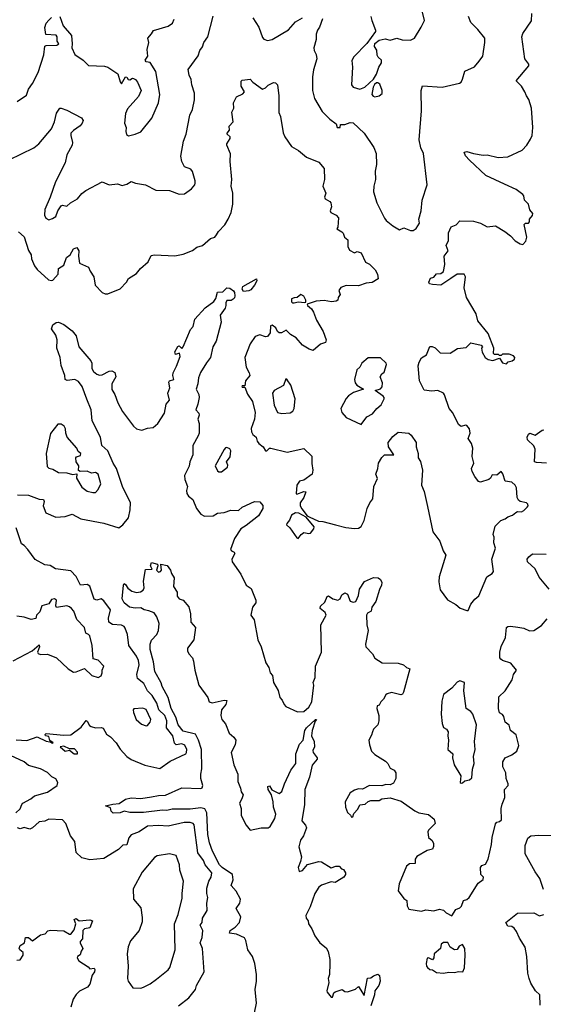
# Model space of a CAD drawing. Extents: x 1995161 to 2088924, y 769148 to 906007.
# Tile 39 of 256: x 2021812 to 2025634, y 775297 to 782481. Entities that reach past the tile are written whole.
import ezdxf

# ---------------------------------------------------------------- set-up
doc = ezdxf.new("R2010")
doc.units = 0

msp = doc.modelspace()

# ---------------------------------------------------------------- linework, layer by layer
at = {"layer": '0CON20XD'}
for points in [[(2024374, 782505), (2024381.2, 782475), (2024410, 782405), (2024410, 782395), (2024345, 782307.5), (2024250.5, 782209.5), (2024236.4, 782183.6), (2024240, 782135), (2024234, 782005), (2024245, 781988.8), (2024295, 781974.3), (2024330.7, 781989.3), (2024394.4, 782045.6), (2024417.3, 782082.7), (2024432.5, 782135), (2024452.9, 782165), (2024452.9, 782185), (2024427.5, 782207.5), (2024421.2, 782221.2), (2024419.3, 782259.3), (2024402.5, 782285), (2024403.6, 782306.4), (2024435, 782332.5), (2024478.3, 782341.7), (2024515, 782332.5), (2024565, 782346), (2024604.2, 782334.2), (2024665, 782330.8), (2024693.3, 782345), (2024743.3, 782425), (2024766.7, 782475), (2024749.2, 782545)], [(2021735, 781457.1), (2021915, 781545.7), (2021952.5, 781575), (2022045, 781683.8), (2022065.6, 781735), (2022081.4, 781798.6), (2022105, 781834), (2022115, 781835.8), (2022155, 781820), (2022264.2, 781764.2), (2022276, 781745), (2022268.8, 781725), (2022254.2, 781705.8), (2022205, 781673.3), (2022186.1, 781653.9), (2022184, 781635), (2022197.8, 781585), (2022194.5, 781565), (2022155.4, 781495), (2022142.7, 781437.3), (2022072.3, 781297.7), (2022034, 781186), (2021994.7, 781095), (2021993.1, 781055), (2022001.7, 781031.7), (2022025, 781021.2), (2022050.5, 781030.5), (2022074.6, 781045.4), (2022089.1, 781085), (2022115, 781122.5), (2022125, 781128), (2022155, 781120), (2022183.3, 781145), (2022235, 781174.4), (2022265, 781211.4), (2022295, 781234.2), (2022413.4, 781296.6), (2022465, 781275.7), (2022525, 781283.1), (2022559.2, 781270.8), (2022595, 781280), (2022625, 781301.2), (2022658, 781288), (2022730, 781275), (2022805, 781236.7), (2022905, 781233.3), (2022975, 781207.5), (2023015, 781210), (2023065, 781246.7), (2023090, 781275), (2023091.7, 781288.3), (2023092, 781305), (2023072.1, 781372.1), (2023060, 781390), (2023015, 781406.2), (2022995.7, 781445), (2022987.5, 781485), (2023006.9, 781595), (2023027.1, 781645), (2023054.5, 781785), (2023072.5, 781825), (2023088.6, 781895), (2023088.1, 781945), (2023068.9, 782005), (2023064.5, 782044.5), (2023048.9, 782075), (2023042.5, 782117.5), (2023114.2, 782215.8), (2023126, 782255), (2023146.8, 782283.2), (2023155.6, 782315), (2023184.2, 782355), (2023224.6, 782505.4)], [(2021792.5, 781885), (2021860.8, 781929.2), (2021875.8, 781975), (2021905, 782014), (2021947.5, 782095), (2021988.2, 782225), (2021995, 782286.7), (2022005, 782293.3), (2022082.5, 782295), (2022097.5, 782305), (2022086.2, 782325), (2022086.2, 782355), (2022077.1, 782367.1), (2022002.6, 782372.6), (2021994.5, 782424.5), (2022005.8, 782455), (2022025, 782478), (2022045, 782495.8)], [(2022105, 782503.3), (2022128.1, 782435), (2022190, 782365), (2022195.8, 782305), (2022192, 782275), (2022215, 782226), (2022275, 782186.2), (2022315, 782146.7), (2022431.7, 782141.7), (2022455, 782133.8), (2022529.2, 782085), (2022545, 782027.5), (2022555, 782012.5), (2022585, 782063.3), (2022595, 782062.5), (2022604, 782045), (2022615, 782041.9), (2022635, 782054), (2022642.5, 782052.5), (2022656.2, 782045), (2022671.2, 782025), (2022698.8, 781965), (2022678.8, 781921.2), (2022599.7, 781830.3), (2022584.1, 781795.9), (2022578.1, 781725), (2022589.3, 781695), (2022586.1, 781665), (2022592.6, 781642.6), (2022605, 781632.5), (2022655, 781644.3), (2022695, 781663.1), (2022777.4, 781762.6), (2022826, 781875), (2022835.7, 781935), (2022805, 782102.5), (2022765, 782167.5), (2022735, 782173.8), (2022727.5, 782185), (2022746.2, 782213.8), (2022742.3, 782262.3), (2022754, 782315), (2022748, 782345), (2022775, 782376.7), (2022787.7, 782402.3), (2022896.6, 782433.4), (2022927.8, 782455), (2022939.5, 782485)], [(2023513.5, 782495), (2023558.1, 782425), (2023585, 782350), (2023595, 782337.5), (2023619.4, 782329.4), (2023655, 782335.4), (2023775, 782407.5), (2023825, 782465.4), (2023877.1, 782495)], [(2024022.6, 782487.4), (2023999.7, 782425), (2023984.7, 782405), (2023976.5, 782375), (2023975.4, 782335), (2023959.5, 782275), (2023961.9, 782255), (2023976.9, 782226.9), (2023980.6, 782195), (2023955.7, 782115), (2023949.4, 782065), (2023948.6, 781965), (2023963.1, 781905), (2024019.7, 781809.7), (2024075, 781754), (2024121.7, 781721.7), (2024130, 781695), (2024151.2, 781695), (2024153.9, 781716.1), (2024185, 781715.7), (2024225, 781730.6), (2024245, 781727.1), (2024325, 781652), (2024397.8, 781547.8), (2024414.3, 781505), (2024415.8, 781425), (2024405.8, 781375), (2024410, 781315), (2024396, 781265), (2024394.3, 781225), (2024419.2, 781145), (2024475, 781033.8), (2024486.8, 781016.8), (2024535, 780976), (2024585, 780947.5), (2024616.7, 780963.3), (2024665, 780942.5), (2024685, 780942.7), (2024705, 780956.7), (2024729.5, 780995), (2024724.4, 781025), (2024743.1, 781085), (2024748.6, 781165), (2024786, 781275), (2024758.6, 781505), (2024740.6, 781545), (2024728.1, 781605), (2024745.5, 781815.5), (2024742.5, 781965), (2024753, 781997), (2024895, 781988), (2025021.7, 782018.3), (2025033.9, 782026.1), (2025044.3, 782045.7), (2025061.2, 782105), (2025132.5, 782137.5), (2025165, 782178.8), (2025192.5, 782215), (2025207.1, 782315), (2025205.8, 782345), (2025155, 782410), (2025105, 782460), (2025088, 782505)], [(2025433.8, 778885), (2025445, 778893.3), (2025475, 778891.2), (2025490.7, 778899.3), (2025516.1, 778923.9), (2025523.3, 778935), (2025521.2, 778945), (2025510, 778955), (2025465.9, 778965.9), (2025453.8, 778975), (2025443.8, 778995), (2025436.9, 779065), (2025427.1, 779085), (2025405, 779105.8), (2025355, 779114), (2025337.8, 779167.8), (2025325, 779183.8), (2025295, 779157.5), (2025260.3, 779159.7), (2025247.5, 779135), (2025235, 779125.6), (2025175, 779105.8), (2025161.3, 779111.3), (2025135, 779148.8), (2025114.5, 779184.5), (2025110.6, 779205), (2025125.6, 779245), (2025115.6, 779294.4), (2025118.1, 779355), (2025108.9, 779388.9), (2025084.2, 779425), (2025099.2, 779465), (2025093.8, 779495), (2025075, 779520), (2025065, 779523.3), (2025035, 779513.8), (2025015, 779526.7), (2024972.4, 779612.4), (2024946, 779645), (2024913.7, 779743.7), (2024904.3, 779755), (2024865, 779775.8), (2024820.9, 779770.9), (2024765, 779776.7), (2024730, 779845), (2024721.5, 779955), (2024727, 779983), (2024745, 780013.5), (2024781.9, 780035), (2024805, 780097.5), (2024823.6, 780096.4), (2024845, 780086), (2024880.8, 780050.8), (2024955, 780046.7), (2025007.9, 780082.1), (2025070, 780090), (2025105.9, 780124.1), (2025180, 780105), (2025190, 780095), (2025182.5, 780085), (2025186.7, 780055), (2025208.8, 780015), (2025230.3, 780000.3), (2025265.8, 779994.2), (2025315, 780010), (2025335, 779977.5), (2025365, 779970), (2025377.5, 779985), (2025407.5, 779992.5), (2025423.8, 780005), (2025426, 780015), (2025417, 780027), (2025385, 780040), (2025335, 780040), (2025325, 780030), (2025315, 780030), (2025307, 780037), (2025278.3, 780038.3), (2025270, 780045), (2025272.5, 780085), (2025231.7, 780191.7), (2025155, 780283.3), (2025144, 780335), (2025072.2, 780455), (2025055.7, 780525), (2025065.6, 780605), (2025056.2, 780625), (2025005, 780624), (2024958.5, 780591.5), (2024885, 780544.4), (2024825, 780547.5), (2024803.3, 780553.3), (2024797.5, 780565), (2024810, 780595), (2024835, 780602.5), (2024855, 780626.7), (2024885, 780628.8), (2024905, 780642.5), (2024914, 780695), (2024910.8, 780755), (2024939.1, 780795), (2024924.1, 780834.1), (2024940.8, 780869.2), (2024940.6, 780925), (2024960.3, 780969.7), (2024996.7, 780985), (2025025, 781014), (2025125, 781010), (2025175, 780995.8), (2025225, 780970), (2025285.6, 780975.6), (2025353.8, 780935), (2025395, 780904.2), (2025427.7, 780867.7), (2025464.5, 780844.5), (2025485, 780840), (2025506, 780865), (2025514.2, 780895), (2025494.4, 780985.6), (2025504.1, 780995.9), (2025525, 780996.7), (2025533.3, 781005), (2025533.6, 781026.4), (2025555, 781051.2), (2025556.2, 781066.2), (2025534.5, 781094.5), (2025525.5, 781135.5), (2025496.9, 781165), (2025491.1, 781195), (2025483.1, 781205), (2025435, 781240.9), (2025351.4, 781281.4), (2025214.2, 781345), (2025093.8, 781455), (2025065, 781486.7), (2025056.7, 781513.3), (2025075, 781518.6), (2025125, 781504.3), (2025195, 781492), (2025225, 781493.8), (2025305, 781474.2), (2025375, 781480), (2025480.5, 781529.5), (2025514.1, 781565.9), (2025541.2, 781608.8), (2025551.2, 781635), (2025557.5, 781695), (2025547.5, 781835), (2025528.7, 781898.7), (2025510, 781925), (2025500, 781955), (2025473.3, 781995), (2025436.2, 782035), (2025528.8, 782145), (2025528.8, 782155), (2025500, 782195), (2025476.2, 782355), (2025485, 782378.8), (2025548.6, 782471.4), (2025548.7, 782525)], [(2021804.1, 780934.1), (2021845, 780896.7), (2021875.6, 780795.6), (2021895.6, 780765), (2021899.2, 780735), (2021920, 780685), (2021939.1, 780659.1), (2022023.4, 780583.4), (2022045, 780577.5), (2022055, 780580.8), (2022093.5, 780625), (2022094.3, 780665), (2022135, 780690.8), (2022152.9, 780745), (2022180, 780765), (2022205, 780810), (2022228.8, 780818.8), (2022244.5, 780794.5), (2022240, 780755), (2022247.5, 780705), (2022315, 780676.2), (2022326.9, 780645), (2022354, 780605), (2022363.8, 780545), (2022415, 780490), (2022435, 780480), (2022455, 780480), (2022545, 780517.5), (2022592.5, 780565), (2022607, 780593), (2022665, 780630), (2022693.8, 780665), (2022750, 780715), (2022770.8, 780759.2), (2022795, 780764.2), (2022945, 780758), (2023005, 780770), (2023072.7, 780797.3), (2023105, 780820), (2023147, 780833), (2023205, 780884), (2023235, 780893.8), (2023249.4, 780910.6), (2023264, 780935), (2023310, 780985), (2023333.1, 781025), (2023354.4, 781075), (2023367.8, 781135), (2023367.8, 781215), (2023355.7, 781265), (2023360, 781315), (2023348.8, 781445), (2023351.7, 781501.7), (2023323.6, 781566.4), (2023323.3, 781575), (2023347.3, 781612.7), (2023348, 781625), (2023327.1, 781645), (2023327.3, 781652.7), (2023342.5, 781675), (2023340, 781705), (2023370, 781735), (2023361.1, 781805), (2023374, 781835), (2023372.2, 781875), (2023395, 781918.8), (2023440.7, 781939.3), (2023453.3, 781955), (2023428.9, 781995), (2023427.5, 782032.5), (2023435, 782038.8), (2023495, 782046), (2023514.4, 782024.4), (2023585, 781974), (2023605, 781982.5), (2023625, 782002.9), (2023665, 782022.2), (2023679.2, 782019.2), (2023692.5, 782005), (2023704.3, 781925), (2023704.2, 781804.2), (2023716.2, 781775), (2023734, 781655), (2023746, 781626), (2023795, 781556.7), (2023847.3, 781527.3), (2023905, 781478.8), (2023995, 781441.2), (2024033.8, 781395), (2024035.8, 781315), (2024024.2, 781265), (2024046.2, 781215), (2024035.5, 781185), (2024042.6, 781172.6), (2024076.7, 781155), (2024084, 781145), (2024087.5, 781115), (2024078, 781085), (2024083.8, 781075), (2024121.2, 781055), (2024138, 781035), (2024133.8, 780966.2), (2024127.5, 780955), (2024163.9, 780933.9), (2024173.6, 780923.6), (2024183.3, 780895), (2024206.7, 780875), (2024207, 780827), (2024220, 780800), (2024255, 780780), (2024275, 780788.8), (2024305, 780780), (2024335, 780712.5), (2024365, 780696), (2024406.6, 780656.6), (2024422.5, 780625), (2024428.8, 780591.2), (2024385, 780563.8), (2024341.7, 780558.3), (2024285, 780540), (2024195, 780541.2), (2024155, 780526), (2024142, 780505), (2024150, 780475), (2024136.2, 780455), (2024133.3, 780435), (2024122.3, 780427.7), (2024087.5, 780422.5), (2024035, 780431.1), (2023975, 780426.7), (2023910, 780405), (2023912.5, 780395), (2023941.2, 780371.2), (2023955.7, 780345.7), (2023979.2, 780289.2), (2024027.5, 780205), (2024050, 780145), (2024044.1, 780125.9), (2024006.4, 780113.6), (2023955, 780067.5), (2023925, 780076.7), (2023875, 780106), (2023828.8, 780158.8), (2023788, 780185), (2023756.7, 780215), (2023723.9, 780196.1), (2023705, 780197.1), (2023693.3, 780205), (2023682, 780232), (2023655, 780252.5), (2023642.8, 780247.2), (2023640.5, 780195), (2023620.5, 780169.5), (2023605, 780167.9), (2023565, 780180.8), (2023530.2, 780169.8), (2023494.1, 780115.9), (2023454.6, 780015), (2023464.4, 779945), (2023487.1, 779905), (2023490.8, 779885), (2023460, 779845), (2023455, 779810), (2023435, 779810), (2023433.3, 779805), (2023435, 779800), (2023455, 779800), (2023475, 779748.8), (2023511.9, 779695), (2023531.2, 779615), (2023525.7, 779565), (2023502.6, 779497.4), (2023503.1, 779473.1), (2023513.1, 779455), (2023538, 779435), (2023546.2, 779405), (2023558.3, 779388.3), (2023590, 779365), (2023605, 779336), (2023615, 779334.4), (2023635, 779354), (2023645, 779354), (2023765, 779325.9), (2023885, 779352.9), (2023945, 779296.2), (2023943.6, 779243.6), (2023952.2, 779195), (2023947.5, 779165), (2023885, 779120), (2023855, 779112.9), (2023834.5, 779085), (2023829.2, 779025), (2023835, 779018), (2023885, 779037.5), (2023900, 779035), (2023885.5, 778995), (2023859.3, 778955), (2023859.6, 778935), (2023872.1, 778912.1), (2023910.8, 778860.8), (2023923.6, 778853.6), (2023992.2, 778822.2), (2024025, 778819.2), (2024116.7, 778795), (2024192.5, 778775), (2024255, 778768.5), (2024285, 778770.6), (2024305, 778783.8), (2024325, 778827.5), (2024348.6, 778915), (2024366.7, 778956.7), (2024388.5, 778985), (2024397.8, 779075), (2024423.6, 779133.6), (2024411.8, 779165), (2024425.5, 779205), (2024430, 779245), (2024455, 779285.6), (2024475, 779305.7), (2024542.5, 779305), (2024504.6, 779364.6), (2024500.6, 779395), (2024535, 779439.4), (2024575, 779471.4), (2024653.3, 779465), (2024670.3, 779450.3), (2024706.7, 779396.7), (2024704.5, 779365), (2024721.5, 779315), (2024720.8, 779285), (2024737.8, 779257.8), (2024750.8, 779195), (2024745.7, 779085), (2024765, 779037.5), (2024788.2, 778928.2), (2024826.2, 778745), (2024878.6, 778675), (2024902.5, 778605), (2024921.9, 778575), (2024874, 778415), (2024871.7, 778378.3), (2024880.5, 778320.5), (2024935, 778248.8), (2024994.3, 778214.3), (2025027.3, 778187.3), (2025075, 778170), (2025085, 778170), (2025105, 778216.2), (2025135, 778253.8), (2025163.2, 778276.8), (2025222.5, 778415), (2025260.7, 778439.3), (2025270.4, 778455), (2025258.6, 778545), (2025284, 778625), (2025272.5, 778665), (2025275.6, 778705), (2025268, 778725), (2025283.3, 778785), (2025323.2, 778826.8), (2025355, 778838.2), (2025375.5, 778854.5), (2025408.8, 778865), (2025433.8, 778885)], [(2024405, 781916.9), (2024435, 781924.4), (2024456.8, 781943.2), (2024456.9, 781965), (2024439.3, 782009.3), (2024425, 782020), (2024415, 782020), (2024401.1, 782008.9), (2024391.2, 781988.8), (2024381.4, 781935), (2024391.8, 781921.8), (2024405, 781916.9)], [(2023445, 780497.8), (2023434.5, 780515), (2023439.4, 780535), (2023540.7, 780590.7), (2023543.1, 780575), (2023526.6, 780545), (2023499.6, 780510.4), (2023485, 780503.2), (2023445, 780497.8)], [(2021795, 779013.8), (2021875, 779012.2), (2021955, 778981.5), (2021985, 778979.5), (2021989.6, 778965), (2021984.1, 778935), (2022002.8, 778882.8), (2022075, 778851.9), (2022143, 778857), (2022195, 778874), (2022259.3, 778839.3), (2022426.8, 778806.8), (2022535, 778774.4), (2022565, 778794.3), (2022605, 778846.2), (2022618.2, 778905), (2022621.5, 778955), (2022561.1, 779075), (2022519.7, 779205), (2022493.6, 779245), (2022454.6, 779335), (2022412, 779375), (2022402.2, 779435), (2022341.8, 779555), (2022334.7, 779635), (2022301.2, 779711.2), (2022267.8, 779805), (2022240.8, 779840.8), (2022215, 779855.7), (2022158.8, 779848.8), (2022143.3, 779855), (2022141.2, 779885), (2022115, 779957.5), (2022106.6, 780016.6), (2022084, 780085), (2022086.1, 780146.1), (2022075, 780180), (2022043.3, 780225), (2022053.3, 780255), (2022078.3, 780271.7), (2022095, 780273.8), (2022135, 780256.2), (2022195, 780211.4), (2022224.7, 780174.7), (2022244.4, 780094.4), (2022331.2, 779991.2), (2022338.8, 779975), (2022338.8, 779935), (2022350, 779915), (2022375, 779894.2), (2022395, 779886.7), (2022415, 779890), (2022465, 779917.5), (2022485, 779919.2), (2022507.5, 779907.5), (2022513.3, 779875), (2022484.5, 779825), (2022483.4, 779783.4), (2022506.3, 779746.3), (2022528.1, 779685), (2022562.2, 779622.2), (2022642.5, 779515), (2022665, 779496.5), (2022703.6, 779486.4), (2022745, 779500.6), (2022785, 779504.4), (2022821.4, 779535), (2022869.3, 779610.7), (2022880.8, 779675), (2022904.8, 779705), (2022892.9, 779755), (2022906.9, 779795), (2022899.5, 779835), (2022905, 779846.9), (2022936.5, 779855), (2022928.8, 779885), (2022930.9, 779905), (2022957.6, 779952.4), (2022983, 780023), (2022978.3, 780048.3), (2022948.3, 780038.3), (2022945, 780057.5), (2022965, 780097.5), (2022975, 780100), (2022995, 780082.5), (2023005, 780093.3), (2023058.7, 780221.3), (2023077.5, 780242.5), (2023090, 780295), (2023165, 780378), (2023229.2, 780425), (2023242.8, 780447.2), (2023255, 780492), (2023295, 780495.4), (2023325, 780524), (2023345, 780522.5), (2023373.1, 780503.1), (2023380.6, 780490.6), (2023381.8, 780465), (2023379.1, 780450.9), (2023369.1, 780440.9), (2023355, 780432.9), (2023325, 780432), (2023315.6, 780415), (2023315.5, 780395.5), (2023311.3, 780375), (2023275.2, 780325), (2023283.4, 780275), (2023245.5, 780135), (2023221.8, 780095), (2023205.8, 780015), (2023175, 779977.1), (2023132.7, 779907.3), (2023117.4, 779867.4), (2023113.2, 779825), (2023099.7, 779785), (2023118.8, 779745), (2023121.5, 779725), (2023113.3, 779675), (2023098.6, 779635), (2023118.8, 779608.8), (2023122.2, 779595), (2023112.2, 779565), (2023122.9, 779535), (2023120.8, 779465), (2023115.7, 779445), (2023074.7, 779375), (2023076.2, 779305), (2023054.8, 779255.2), (2023047.7, 779222.3), (2023016, 779154), (2023018.1, 779125), (2023037.1, 779075), (2023029.2, 779045), (2023032, 779025), (2023045, 779003.3), (2023075, 778980), (2023103.6, 778915), (2023135, 778872), (2023161.7, 778858.3)], [(2023815, 780414.3), (2023845, 780421.2), (2023893, 780417), (2023899.3, 780420.7), (2023900, 780435), (2023885, 780462.5), (2023865, 780476.2), (2023837, 780453), (2023815, 780452.5), (2023797, 780443), (2023795, 780422.5), (2023802.5, 780415), (2023815, 780414.3)], [(2024305, 779527.1), (2024345, 779582.7), (2024386, 779605), (2024417.5, 779645), (2024450.4, 779669.6), (2024473.3, 779715), (2024473.3, 779725), (2024465, 779733.3), (2024407.5, 779775), (2024445, 779786.4), (2024457.7, 779802.2), (2024460.6, 779830.6), (2024443.3, 779875), (2024455, 779897.5), (2024471.7, 779908.3), (2024488.8, 779965), (2024486, 779975), (2024445, 780014.2), (2024355, 780013.6), (2024309.4, 779975), (2024295, 779945.8), (2024271.5, 779925), (2024255.3, 779855), (2024261.2, 779831.2), (2024273.8, 779813.8), (2024322.5, 779785), (2024248.6, 779761.4), (2024212.9, 779737.1), (2024194, 779716), (2024156.4, 779643.6), (2024162, 779615), (2024195, 779577.8), (2024305, 779527.1)], [(2023725, 779607.3), (2023785, 779612.9), (2023804.4, 779625.6), (2023816.1, 779643.9), (2023823.3, 779715), (2023790.5, 779815), (2023765, 779854), (2023755, 779860), (2023738.1, 779811.9), (2023669.6, 779775), (2023657.8, 779755), (2023668.9, 779668.9), (2023694.5, 779615), (2023725, 779607.3)], [(2022345, 779030.8), (2022365, 779032), (2022385, 779053.3), (2022403.5, 779095), (2022384, 779165), (2022365, 779178), (2022335, 779172), (2022305, 779187.5), (2022253.3, 779183.3), (2022241.2, 779191.2), (2022243.8, 779225), (2022224.2, 779255), (2022222.5, 779285), (2022227.7, 779292.3), (2022255, 779300.6), (2022258.9, 779315), (2022239.5, 779329.5), (2022228.8, 779355), (2022159.5, 779435), (2022149.1, 779465), (2022147.1, 779495), (2022136, 779515), (2022115, 779530.6), (2022091.1, 779528.9), (2022037.7, 779462.3), (2022005.8, 779315), (2022011.9, 779221.9), (2022025, 779208), (2022055, 779201.1), (2022095, 779178.1), (2022155, 779175.5), (2022196.4, 779163.6), (2022228.3, 779168.3), (2022226.7, 779135), (2022265, 779071.2), (2022305, 779041.2), (2022345, 779030.8)], [(2025655.9, 779245.9), (2025585, 779249.4), (2025570, 779255), (2025575, 779347.5), (2025565, 779372), (2025518.8, 779415), (2025516.2, 779435), (2025525, 779457.5), (2025535, 779463.3), (2025575, 779450.6), (2025624.7, 779485.3), (2025638.3, 779488.3)], [(2023285, 779181.2), (2023328.8, 779215), (2023330.7, 779230.7), (2023322.5, 779255), (2023347.5, 779292.5), (2023352, 779335), (2023345, 779348.8), (2023325, 779359.2), (2023313.4, 779356.6), (2023303.8, 779345), (2023238, 779225), (2023255, 779190), (2023265, 779182), (2023285, 779181.2)], [(2023161.7, 778858.3), (2023225, 778860), (2023255, 778879.5), (2023304.6, 778885.4), (2023352.5, 778902.5), (2023409.6, 778900.4), (2023435.5, 778924.5), (2023525, 778966.4), (2023565, 778963.1), (2023586.2, 778936.2), (2023586.2, 778913.8), (2023555, 778860.4), (2023465, 778789.4), (2023425, 778766.9), (2023380, 778695), (2023350.8, 778615), (2023356.7, 778605), (2023377.5, 778595), (2023382, 778585), (2023360, 778545), (2023362, 778525), (2023425.5, 778435.5), (2023463.8, 778355), (2023501.2, 778331.2), (2023534.4, 778245), (2023534.3, 778225), (2023512.2, 778195), (2023500, 778135), (2023522.3, 778102.3), (2023550, 777955), (2023574, 777905), (2023608.3, 777788.3), (2023631.2, 777755), (2023640, 777715), (2023656.2, 777696.2), (2023663.8, 777645), (2023697.7, 777587.7), (2023710, 777535), (2023726.7, 777516.7), (2023741.2, 777485), (2023755, 777470.8), (2023840.7, 777430.7), (2023885, 777432.9), (2023922.5, 777465), (2023943.8, 777505), (2023958.2, 777625), (2023954.3, 777645), (2023967.5, 777682.5), (2023971.5, 777765), (2024013.8, 777865), (2024010, 778065), (2024048.6, 778135), (2024042, 778155), (2024006.2, 778185), (2024007.3, 778202.7), (2024038.2, 778231.8), (2024055, 778272.5), (2024065, 778276.7), (2024097.5, 778255), (2024135, 778246), (2024151.2, 778255), (2024164, 778285), (2024185, 778300), (2024205, 778288.8), (2024225, 778239.2), (2024245, 778231.5), (2024265.6, 778235), (2024285, 778280), (2024292.9, 778325), (2024329.1, 778380.9), (2024395, 778410), (2024427.6, 778407.6), (2024445.8, 778395.8), (2024454.4, 778375), (2024453.8, 778355), (2024437.8, 778322.2), (2024412.3, 778235), (2024382, 778195), (2024376.2, 778165), (2024350.4, 778149.6), (2024342.8, 778137.2), (2024345.4, 778065), (2024354.4, 778025), (2024336.2, 777925), (2024338, 777905), (2024387.5, 777855), (2024405, 777822.5), (2024458.3, 777788.3), (2024575, 777785.8), (2024612.9, 777772.9), (2024635, 777753.3), (2024660, 777745), (2024614.2, 777575), (2024605, 777558.8), (2024594.1, 777554.1), (2024525, 777572), (2024495, 777562.2), (2024483.1, 777555), (2024467.3, 777522.7), (2024447, 777503), (2024435, 777480), (2024420, 777475), (2024417.5, 777455), (2024433.8, 777405), (2024433.3, 777365), (2024426.2, 777335), (2024393.3, 777305), (2024386.2, 777285), (2024380.3, 777259.7), (2024361.2, 777225), (2024365, 777190), (2024380, 777145), (2024405, 777120), (2024482, 777072), (2024500, 777055), (2024515, 777020), (2024546, 777006), (2024556.1, 776986.1), (2024556.4, 776943.6), (2024539.3, 776910.7), (2024515, 776897.5), (2024485, 776900), (2024455, 776891.2), (2024365, 776892.9), (2024315, 776866.2), (2024285, 776868), (2024255, 776858.8), (2024225, 776838.8), (2024187.8, 776775), (2024188.9, 776735), (2024205, 776696.2), (2024226.7, 776676.7), (2024232.5, 776662.5), (2024242.5, 776665), (2024250.8, 776689.2), (2024280.5, 776719.5), (2024295, 776751.2), (2024333.6, 776756.4), (2024354.2, 776775.8), (2024375, 776783.8), (2024435, 776783.8), (2024455, 776796.7), (2024515, 776802.5), (2024595, 776780), (2024695, 776708.8), (2024725, 776694.2), (2024795, 776681.2), (2024837.9, 776647.9), (2024843.3, 776615), (2024795, 776567.5), (2024790.6, 776555), (2024795.7, 776515), (2024822, 776492), (2024831.2, 776471.2), (2024832.1, 776447.9), (2024825, 776430), (2024785, 776420), (2024711.2, 776375), (2024698.8, 776355), (2024697.5, 776325), (2024657.6, 776322.4), (2024635.6, 776304.4), (2024582, 776175), (2024573.3, 776125), (2024615, 776070), (2024638, 776055), (2024640, 776015), (2024652.3, 775992.3), (2024745, 775976), (2024775.8, 775985.8), (2024835, 775980), (2024875, 775991.2), (2024904, 775984), (2024925, 775963.3), (2024965, 775943.3), (2024995, 775987.5), (2025025, 776000), (2025036.7, 776013.3), (2025051.2, 776055), (2025075, 776062), (2025093, 776077), (2025158.6, 776181.4), (2025195, 776207.5), (2025196.7, 776225), (2025177.5, 776245), (2025176, 776295), (2025185, 776310), (2025211.7, 776318.3), (2025231.9, 776355), (2025256.3, 776463.7), (2025259.5, 776515), (2025285, 776613.3), (2025295, 776626.7), (2025315, 776631.2), (2025328.3, 776641.7), (2025326, 776725), (2025332.2, 776757.8), (2025352.1, 776805), (2025350, 776865), (2025376, 776894), (2025377.9, 776905), (2025362.9, 776945), (2025359.2, 776985), (2025338.9, 777028.9), (2025337.3, 777065), (2025355.4, 777094.6), (2025405, 777116.5), (2025440.5, 777145), (2025454.7, 777185), (2025435, 777262.9), (2025394, 777295), (2025383.6, 777333.6), (2025356.2, 777355), (2025345, 777397.5), (2025335, 777412.5), (2025314.3, 777424.3), (2025306.9, 777455), (2025309.4, 777540.6), (2025355.8, 777584.2), (2025407.1, 777665), (2025416.8, 777703.2), (2025439.2, 777735), (2025396.7, 777786.7), (2025335, 777804.4), (2025322.5, 777815), (2025315.8, 777825), (2025317.3, 777867.3), (2025325, 777907.5), (2025357, 777973), (2025364.4, 778045.6), (2025375.8, 778054.2), (2025395, 778056.9), (2025448.2, 778048.2), (2025491.2, 778041.2), (2025532.8, 778022.8), (2025565, 778024.6), (2025620.3, 778059.7), (2025661.4, 778108.6)], [(2023845, 778696.2), (2023865.8, 778724.2), (2023885, 778738.8), (2023921.7, 778731.7), (2023935.3, 778734.7), (2023958, 778765), (2023960.7, 778780.7), (2023901.7, 778851.7), (2023849.5, 778879.5), (2023825, 778882.7), (2023795.5, 778865), (2023781.6, 778828.4), (2023761.1, 778805), (2023760, 778795), (2023783.4, 778773.4), (2023835, 778700), (2023845, 778696.2)], [(2021785.5, 777225.5), (2021865, 777222.5), (2021938.3, 777248.3), (2022005, 777216.2), (2022033, 777213), (2022048.3, 777201.7), (2022056.7, 777205), (2022032.5, 777222.5), (2022025, 777250), (2022000, 777255), (2021997.5, 777265), (2022005, 777272.5), (2022135, 777260.8), (2022185, 777263.1), (2022260, 777320), (2022296.7, 777366.7), (2022305, 777363.3), (2022321.9, 777331.9), (2022333.2, 777323.2), (2022364.4, 777314.4), (2022406.9, 777316.9), (2022422.3, 777312.3), (2022445, 777268.8), (2022475, 777248.1), (2022515.7, 777205), (2022545, 777159.2), (2022595, 777104.3), (2022625, 777082.9), (2022725, 777041.4), (2022835, 777018.1), (2022910, 777070), (2023024, 777125), (2023030.6, 777135), (2023031.5, 777155), (2023016.5, 777186.5), (2022995, 777198.5), (2022955, 777190), (2022941.1, 777201.1), (2022930.3, 777255), (2022883.5, 777315), (2022884.8, 777365), (2022871.5, 777405), (2022828, 777445), (2022813.5, 777495), (2022780, 777550), (2022745, 777584.5), (2022717.5, 777637.5), (2022671.1, 777675), (2022666.9, 777703.1), (2022683.6, 777773.6), (2022680, 777805), (2022665, 777838), (2022608.5, 777915), (2022598.5, 777995), (2022581.7, 778041.7), (2022573.8, 778053.8), (2022555, 778063.5), (2022488.2, 778068.2), (2022463.5, 778085), (2022460, 778115), (2022475.4, 778175), (2022425, 778241.1), (2022405.4, 778255.4), (2022375, 778245.9), (2022355, 778252.7), (2022325, 778348.1), (2022305, 778358.7), (2022255, 778355.7), (2022225, 778419.2), (2022185, 778458.9), (2022074.1, 778474.1), (2022035, 778498.9), (2021995, 778503.6), (2021925, 778541.2), (2021871.2, 778615), (2021845, 778644.3), (2021825, 778655.8), (2021785, 778773.3)], [(2025675.5, 778325), (2025602.6, 778412.6), (2025573.6, 778475), (2025519.4, 778525), (2025516.9, 778545), (2025527.4, 778562.6), (2025555, 778582.5), (2025655, 778582)], [(2023525.2, 775235), (2023540, 775305), (2023529.4, 775405), (2023539.4, 775465), (2023539.3, 775515), (2023527.8, 775595), (2023511.1, 775645), (2023476.8, 775695), (2023463.3, 775763.3), (2023451.9, 775781.9), (2023395, 775808.2), (2023343.3, 775815), (2023347.5, 775835), (2023385, 775860.5), (2023415.2, 775894.8), (2023426.8, 775935), (2023392.3, 775995), (2023419.6, 776035), (2023423, 776063), (2023392.4, 776122.4), (2023355, 776163.1), (2023370, 776205), (2023364.7, 776244.7), (2023290.6, 776295), (2023270.8, 776315), (2023219.7, 776415), (2023198.1, 776475), (2023185.2, 776534.8), (2023178.8, 776695), (2023162.3, 776722.3), (2023135, 776730.7), (2023055, 776720.3), (2022925, 776721.6), (2022885, 776711.7), (2022855, 776713.4), (2022715, 776695.9), (2022615, 776697.5), (2022575, 776706.2), (2022545, 776692.9), (2022495, 776692), (2022480, 776705), (2022475, 776730), (2022437.5, 776745), (2022492.1, 776757.9), (2022538.9, 776761.1), (2022585, 776792.5), (2022625, 776802.5), (2022695, 776799.2), (2022775, 776811.8), (2022825, 776820.9), (2022875, 776821.8), (2022995, 776876.2), (2023135, 776872.2), (2023143.2, 776876.8), (2023147.5, 776892.5), (2023133.5, 776945), (2023132.9, 776975), (2023142.1, 777015), (2023138.3, 777155), (2023116.6, 777225), (2023095, 777267.4), (2023005, 777288.6), (2022969.2, 777335), (2022950.9, 777390.9), (2022918.4, 777455), (2022895, 777534.2), (2022852.5, 777615), (2022843.6, 777643.6), (2022797.1, 777725), (2022789.5, 777795), (2022764.7, 777885), (2022765.3, 777925), (2022775, 777953.1), (2022812.5, 777995), (2022824.1, 778024.1), (2022829.2, 778075), (2022814, 778125), (2022792.5, 778152.5), (2022755, 778168.7), (2022721.2, 778175), (2022695, 778190), (2022655, 778187.3), (2022613.3, 778195), (2022574, 778225), (2022560, 778255), (2022570, 778355), (2022575, 778366.7), (2022585, 778360), (2022602.2, 778332.2), (2022630.6, 778310.6), (2022665, 778300.8), (2022694.2, 778305.8), (2022712, 778318), (2022720, 778335), (2022716.2, 778385), (2022730.7, 778469.3), (2022778.3, 778471.7), (2022767.5, 778495), (2022775, 778520), (2022818.3, 778508.3), (2022820, 778495), (2022810, 778465), (2022825, 778450), (2022840, 778455), (2022846.7, 778465), (2022841.7, 778508.3), (2022887.5, 778497.5), (2022912.5, 778465), (2022919.3, 778439.3), (2022938.6, 778408.6), (2022934.1, 778344.1), (2022960.8, 778305), (2022960.8, 778275), (2022975, 778255.8), (2023005.7, 778245), (2023046.1, 778196.1), (2023058.1, 778145), (2023060, 778085), (2023094.2, 778045), (2023082.5, 777955), (2023037.8, 777895), (2023037.5, 777875), (2023046.7, 777855), (2023072.2, 777825), (2023081.7, 777801.7), (2023090.8, 777735), (2023120.5, 777625), (2023184.2, 777535), (2023194.2, 777505), (2023217.1, 777497.1), (2023305, 777517.1), (2023323.6, 777513.6), (2023316.9, 777485), (2023285.5, 777444.5), (2023279.6, 777405), (2023288.5, 777375), (2023315, 777344), (2023340.5, 777275), (2023375.8, 777245), (2023390, 777225), (2023385, 777190), (2023356.4, 777133.6), (2023375.5, 777045), (2023403.3, 776975), (2023405, 776923.3), (2023424.6, 776875), (2023427.8, 776847.8), (2023442, 776825), (2023434.3, 776795.7), (2023416.9, 776765), (2023429.4, 776725), (2023429.4, 776675), (2023465, 776603.3), (2023495, 776566.7), (2023574.4, 776585.6), (2023625, 776583.8), (2023639.2, 776595), (2023675, 776652), (2023681.1, 776685), (2023664.4, 776734.4), (2023661.4, 776775), (2023648.6, 776825), (2023625, 776863.3), (2023623.5, 776886.5), (2023635, 776890), (2023652.9, 776862.9), (2023705, 776836.2), (2023725, 776850), (2023743.9, 776905), (2023791.6, 777005), (2023826.8, 777055), (2023828.2, 777125), (2023855, 777194), (2023880, 777225), (2023893.1, 777295), (2023905.7, 777315), (2023970, 777375), (2023978, 777375), (2023968, 777362), (2023945.6, 777295), (2023941.9, 777255), (2023960.6, 777215), (2023962.7, 777175), (2023952, 777148), (2023953.8, 777135), (2023984.3, 777095), (2023982.5, 777085), (2023947.7, 777042.2), (2023928.1, 776955), (2023894.2, 776865), (2023889.8, 776755), (2023871.5, 776635), (2023896.9, 776605), (2023904.5, 776585), (2023883.6, 776526.4), (2023860.6, 776495), (2023848.2, 776445), (2023867.6, 776372.4), (2023861.5, 776338.5), (2023844, 776295), (2023852.5, 776265), (2023875, 776273.8), (2023912.3, 776317.7), (2023995, 776338.6), (2024015, 776335.6), (2024085, 776293.8), (2024120, 776305), (2024143.9, 776303.9), (2024160, 776285), (2024175, 776280), (2024190, 776255), (2024190, 776245), (2024176.7, 776225), (2024127.7, 776192.3), (2024115, 776186.7), (2024085, 776190), (2024014.1, 776165.9), (2023995, 776152), (2023966.7, 776105), (2023931.5, 776008.5), (2023900, 775945), (2023903.8, 775925), (2023918, 775905), (2023918.8, 775885), (2023945, 775847.5), (2023966, 775796), (2024002, 775745), (2024049.1, 775709.1), (2024063.3, 775683.3), (2024076.2, 775625), (2024076, 775595), (2024072.5, 775515), (2024064, 775485), (2024068.8, 775455), (2024054.5, 775395), (2024055.8, 775385), (2024085, 775350), (2024095, 775350), (2024105, 775380), (2024115, 775387.5), (2024165, 775403.8), (2024185, 775390.8), (2024205, 775388), (2024262.7, 775407.3), (2024285, 775426.2), (2024325, 775360), (2024351.7, 775488.3), (2024375, 775490), (2024394.3, 775505.7), (2024425, 775516), (2024438.1, 775508.1), (2024442, 775465), (2024432.2, 775435), (2024403.3, 775395), (2024402, 775365), (2024374, 775285)], [(2021765, 777802.1), (2021903.4, 777876.6), (2021955, 777920), (2021956.7, 777905), (2021942.5, 777865), (2021947, 777857), (2021965, 777848.8), (2022015, 777850.8), (2022080, 777825), (2022166.2, 777745), (2022205, 777720.8), (2022225, 777721.5), (2022286, 777746), (2022337.5, 777695), (2022385, 777681.4), (2022405.5, 777694.5), (2022414, 777715), (2022413.3, 777735), (2022426.7, 777765), (2022385, 777808.8), (2022347, 777817), (2022341.5, 777915), (2022322.9, 777985), (2022315, 777995.8), (2022294.3, 778005), (2022285.8, 778045), (2022229.4, 778105), (2022206, 778165), (2022190.8, 778185), (2022175, 778197.5), (2022155, 778203.1), (2022081.4, 778191.4), (2022076, 778205), (2022080, 778245), (2022065, 778255.6), (2022045, 778250), (2022025, 778220), (2021972.5, 778205), (2021958.9, 778161.1), (2021933.9, 778136.1), (2021928.8, 778111.2), (2021895, 778104.2), (2021845, 778121.1), (2021791.3, 778128.7)], [(2025035, 776910), (2025045, 776912), (2025061.7, 776928.3), (2025095.8, 776934.2), (2025111.2, 776948.8), (2025117, 777013), (2025130, 777055), (2025125.3, 777105.3), (2025136.2, 777155), (2025132.2, 777215), (2025145.2, 777335), (2025120.4, 777415), (2025105, 777432.9), (2025070.9, 777455), (2025054.3, 777585), (2025057.5, 777645), (2025025, 777655.8), (2025005, 777648.1), (2024965, 777603.1), (2024905, 777558), (2024892.3, 777507.7), (2024888, 777415), (2024894.6, 777345), (2024905, 777317.5), (2024927.5, 777305), (2024938.8, 777285), (2024936.2, 777255), (2024942, 777225), (2024936.7, 777155), (2024974, 777125), (2024971.4, 777095), (2024984.2, 777045), (2025031.2, 776965), (2025026.1, 776916.1), (2025035, 776910)], [(2022735, 777329.2), (2022745, 777331.2), (2022765.4, 777354.6), (2022770, 777375), (2022735, 777447.1), (2022711.7, 777458.3), (2022645, 777452.5), (2022640, 777445), (2022642, 777425), (2022661.4, 777375), (2022701.7, 777341.7), (2022735, 777329.2)], [(2022235, 777123.8), (2022235, 777137.5), (2022211.7, 777161.7), (2022175, 777160), (2022135, 777180), (2022107.5, 777175), (2022145, 777143.8), (2022175, 777150), (2022210, 777125), (2022235, 777123.8)], [(2021782.9, 776695), (2021815, 776722.5), (2021827.5, 776755), (2021835, 776765.6), (2021894.2, 776795.8), (2021921.2, 776818.8), (2022015, 776845.6), (2022085, 776892.5), (2022090.4, 776915), (2022075, 776942.3), (2022046.7, 776956.7), (2022015, 776988.9), (2021965, 777015.5), (2021875, 777038.9), (2021845, 777066.5), (2021745, 777113.1)], [(2022972, 775285), (2023046.4, 775343.6), (2023094.3, 775405), (2023101.9, 775435), (2023158.6, 775535), (2023145.5, 775705), (2023128.2, 775745), (2023143.3, 775785), (2023147.9, 775835), (2023129.5, 775875), (2023143.5, 775895), (2023146.5, 775925), (2023179.1, 775980.9), (2023177.5, 776035), (2023185.8, 776075), (2023177.1, 776105), (2023177.9, 776145), (2023191.8, 776195), (2023208.5, 776225), (2023213.8, 776255), (2023164.8, 776314.8), (2023152.9, 776345), (2023112.3, 776402.2), (2023085, 776606.2), (2023078, 776615), (2023055, 776623.3), (2023013.1, 776623.1), (2022895, 776596.9), (2022825, 776601.2), (2022745, 776595.5), (2022684.7, 776555.3), (2022625, 776533.1), (2022608.7, 776511.3), (2022595, 776460.6), (2022565, 776457.5), (2022532.7, 776427.3), (2022425, 776360), (2022325, 776350.8), (2022265, 776366.2), (2022224.2, 776405), (2022215.6, 776485), (2022182.9, 776525), (2022148.5, 776615), (2022123.9, 776643.9), (2022025, 776648.1), (2021995, 776633.3), (2021955, 776628), (2021905, 776585.5), (2021885, 776575.5), (2021845, 776588.1), (2021815, 776577.5), (2021795, 776583.3)], [(2025634, 776134), (2025608.9, 776215), (2025573.3, 776263.3), (2025501.6, 776395), (2025502.4, 776455), (2025520.8, 776509.2), (2025543.7, 776526.3), (2025602.2, 776532.2), (2025785, 776529)], [(2022695, 775415.8), (2022715, 775420.8), (2022763.6, 775446.4), (2022809.8, 775480.2), (2022895, 775548.1), (2022908.5, 775565), (2022945.6, 775695), (2022941.4, 775885), (2022968, 775952), (2022998.9, 776071.1), (2022997.3, 776105), (2023008.2, 776195), (2022980, 776275), (2022977.9, 776315), (2022953.3, 776383.3), (2022905, 776395.6), (2022815, 776379.5), (2022795, 776368.9), (2022705, 776262), (2022641.3, 776138.7), (2022642.9, 776065), (2022695, 776000), (2022705, 775930), (2022705, 775897.5), (2022684.3, 775835.7), (2022621.1, 775758.9), (2022603.9, 775716.1), (2022595.5, 775665), (2022603.3, 775575), (2022599.4, 775485), (2022604, 775465), (2022637.9, 775417.9), (2022695, 775415.8)], [(2021790.5, 775619.5), (2021815, 775622.5), (2021838.2, 775655), (2021837.7, 775675), (2021813.4, 775693.4), (2021807.8, 775705), (2021816.5, 775725), (2021846.9, 775745), (2021855, 775783.8), (2021875, 775784), (2021905, 775760), (2021965, 775804.2), (2021998.8, 775811.2), (2022016.4, 775833.6), (2022037.7, 775837.7), (2022132.9, 775832.9), (2022175, 775807.5), (2022185, 775807.5), (2022209.5, 775840.5), (2022221.4, 775885), (2022210, 775915), (2022225, 775922.5), (2022246.4, 775906.4), (2022325, 775913.3), (2022342.5, 775905), (2022323.3, 775855), (2022285, 775847.1), (2022272, 775835), (2022271.2, 775775), (2022252.5, 775755), (2022252.5, 775745), (2022272.5, 775705), (2022260, 775685), (2022253.3, 775656.7), (2022235, 775646.7), (2022232, 775635), (2022243.2, 775613.2), (2022310.5, 775570.5), (2022325, 775556.7), (2022355, 775560), (2022360.7, 775550.7), (2022358, 775535), (2022340, 775510), (2022324, 775445), (2022307.3, 775422.7), (2022247.9, 775392.1), (2022225, 775369.2), (2022203.3, 775335), (2022186, 775275)], [(2025611.2, 775291.2), (2025608.2, 775365), (2025576.9, 775395), (2025542.1, 775452.1), (2025529.4, 775485), (2025520, 775525), (2025512.9, 775645), (2025500.6, 775715), (2025458.9, 775778.9), (2025438.3, 775828.3), (2025421.5, 775851.5), (2025404.5, 775864.5), (2025375, 775867.5), (2025360.6, 775895), (2025445, 775962.3), (2025563.6, 775963.6), (2025605, 775942), (2025638.3, 775951.7)], [(2024905, 775524), (2024945, 775530.6), (2024985, 775528.6), (2025015, 775536.7), (2025046.7, 775535), (2025057.7, 775562.3), (2025064.2, 775655.8), (2025060.6, 775705), (2025045, 775733.8), (2025018.8, 775721.2), (2025005, 775696.7), (2024985, 775693.8), (2024953.8, 775713.8), (2024937.5, 775747.5), (2024905, 775748), (2024888.8, 775735), (2024882.5, 775705), (2024838, 775665), (2024834, 775635), (2024825, 775621.2), (2024795, 775636.2), (2024785, 775632.5), (2024778, 775595), (2024780, 775575), (2024787.5, 775565), (2024805, 775550), (2024825, 775547.5), (2024855, 775530), (2024905, 775524)]]:
    msp.add_lwpolyline(points, dxfattribs=at)

doc.saveas('drawing.dxf')
